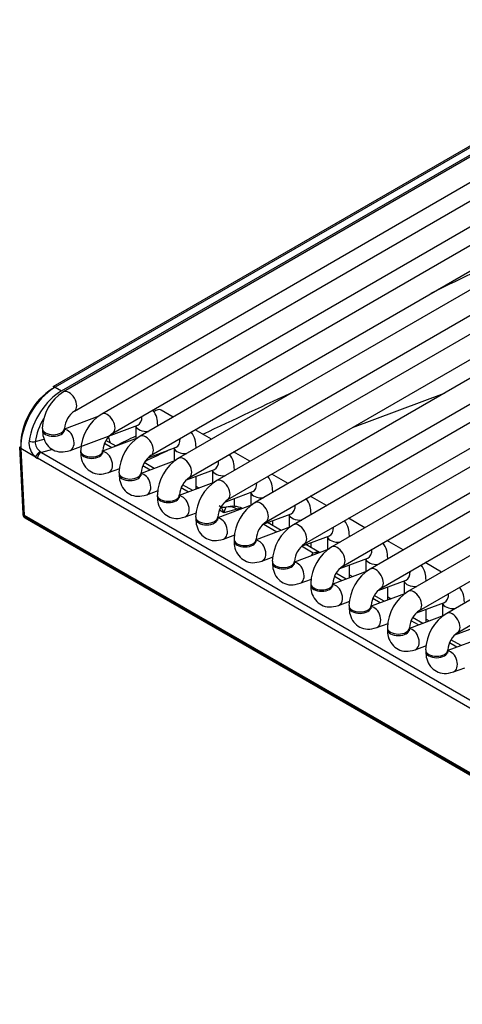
# Model space of a CAD drawing. Header units: millimetres. Extents: x 0 to 287, y 0 to 200.
# Tile 24 of 45: x 185.32 to 190.34, y 97.47 to 108.65. Entities that reach past the tile are written whole.
import ezdxf

# ---------------------------------------------------------------- set-up
doc = ezdxf.new("R2010")
doc.units = ezdxf.units.MM
doc.layers.add('134.135_BW4_CTM-', color=7, linetype='Continuous')
doc.layers.add('Standard', color=7, linetype='Continuous')

# ---------------------------------------------------------------- blocks, each defined once
blk = doc.blocks.new('SE')
at = {"layer": '134.135_BW4_CTM-', "color": 7, "linetype": 'Continuous'}
for p, q in [((193.131, 108.648), (185.812, 104.423)), ((192.662, 108.502), (185.693, 104.479)), ((192.687, 108.499), (185.718, 104.476)), ((185.79, 104.435), (192.759, 108.458)), ((185.937, 104.206), (193.256, 108.432)), ((193.566, 108.397), (186.248, 104.172)), ((194.373, 108.36), (186.683, 103.92)), ((186.808, 103.704), (194.623, 108.215)), ((186.373, 103.955), (193.691, 108.18)), ((194.808, 108.108), (187.119, 103.669)), ((187.244, 103.452), (195.058, 107.964)), ((195.244, 107.857), (187.554, 103.417)), ((187.679, 103.201), (195.494, 107.712)), ((195.679, 107.605), (187.99, 103.166)), ((188.115, 102.949), (195.929, 107.461)), ((196.115, 107.354), (188.425, 102.914)), ((188.55, 102.698), (196.365, 107.21)), ((196.55, 107.102), (188.861, 102.663)), ((188.986, 102.446), (196.8, 106.958)), ((196.986, 106.851), (189.296, 102.411)), ((189.421, 102.195), (197.236, 106.707)), ((197.421, 106.6), (189.732, 102.16)), ((189.857, 101.943), (197.671, 106.455)), ((197.857, 106.348), (190.167, 101.909)), ((190.292, 101.692), (198.107, 106.204)), ((185.718, 104.476), (185.79, 104.435)), ((189.098, 104.02), (190.143, 104.409)), ((187.06, 104.138), (186.924, 104.217)), ((186.215, 104.148), (185.823, 104.001)), ((185.573, 104.009), (185.573, 103.992)), ((185.823, 103.992), (185.823, 104.009)), ((185.888, 103.758), (186.656, 104.046)), ((186.634, 104.037), (186.634, 103.89)), ((186.884, 104.036), (186.884, 104.046)), ((187.496, 103.886), (187.31, 103.993)), ((185.491, 103.859), (185.595, 103.886)), ((186.651, 103.896), (186.258, 103.75)), ((186.41, 103.806), (186.295, 103.872)), ((186.338, 103.862), (186.338, 103.861)), ((185.315, 103.8), (185.351, 103.039)), ((185.497, 103.683), (185.33, 103.779)), ((185.33, 103.779), (185.365, 103.021)), ((185.69, 103.769), (185.562, 103.736)), ((185.562, 103.736), (192.972, 99.458)), ((186.008, 103.757), (186.008, 103.741)), ((186.258, 103.741), (186.258, 103.757)), ((186.361, 103.788), (186.278, 103.836)), ((186.774, 103.675), (187.092, 103.794)), ((187.069, 103.786), (187.069, 103.638)), ((187.319, 103.784), (187.319, 103.795)), ((187.931, 103.635), (187.746, 103.742)), ((192.928, 99.391), (185.518, 103.669)), ((187.086, 103.645), (186.694, 103.498)), ((186.845, 103.555), (186.731, 103.621)), ((186.323, 103.507), (186.452, 103.555)), ((186.444, 103.506), (186.444, 103.489)), ((186.694, 103.489), (186.694, 103.506)), ((186.796, 103.536), (186.713, 103.584)), ((187.21, 103.424), (187.527, 103.543)), ((187.505, 103.534), (187.505, 103.387)), ((187.755, 103.533), (187.755, 103.543)), ((187.522, 103.393), (187.129, 103.247)), ((187.319, 103.318), (187.319, 103.465)), ((188.367, 103.384), (188.181, 103.491)), ((186.759, 103.256), (186.887, 103.304)), ((187.232, 103.285), (187.149, 103.333)), ((187.281, 103.303), (187.166, 103.369)), ((187.319, 103.353), (187.356, 103.331)), ((187.645, 103.173), (187.963, 103.291)), ((187.94, 103.283), (187.94, 103.136)), ((188.19, 103.281), (188.19, 103.292)), ((186.879, 103.254), (186.879, 103.238)), ((187.129, 103.238), (187.129, 103.254)), ((187.755, 103.123), (187.755, 103.214)), ((188.802, 103.132), (188.617, 103.239)), ((187.957, 103.142), (187.565, 102.995)), ((187.635, 103.052), (187.584, 103.082)), ((187.786, 103.093), (187.635, 103.052)), ((187.802, 103.084), (187.786, 103.093)), ((185.351, 103.036), (185.352, 103.031)), ((185.365, 103.021), (185.366, 103.011)), ((205.079, 91.639), (185.365, 103.021)), ((185.366, 103.011), (205.081, 91.629)), ((185.377, 102.993), (205.091, 91.611)), ((187.194, 103.004), (187.323, 103.052)), ((187.315, 103.003), (187.315, 102.986)), ((187.565, 102.986), (187.565, 103.003)), ((188.081, 102.921), (188.398, 103.04)), ((188.19, 102.906), (188.19, 102.962)), ((188.376, 103.031), (188.376, 102.884)), ((188.626, 103.03), (188.626, 103.04)), ((189.238, 102.881), (189.052, 102.988)), ((188.393, 102.89), (188.001, 102.744)), ((188.237, 102.832), (188.082, 102.922)), ((188.286, 102.851), (188.131, 102.94)), ((187.63, 102.753), (187.758, 102.801)), ((187.751, 102.751), (187.751, 102.735)), ((188.001, 102.735), (188.001, 102.751)), ((188.516, 102.67), (188.834, 102.788)), ((188.811, 102.78), (188.811, 102.633)), ((189.061, 102.779), (189.061, 102.789)), ((189.674, 102.629), (189.488, 102.736)), ((188.828, 102.639), (188.436, 102.492)), ((188.65, 102.594), (188.518, 102.67)), ((188.722, 102.599), (188.567, 102.689)), ((188.626, 102.654), (188.626, 102.711)), ((188.065, 102.501), (188.194, 102.549)), ((188.186, 102.5), (188.186, 102.484)), ((188.436, 102.484), (188.436, 102.5)), ((188.952, 102.418), (189.269, 102.537)), ((189.247, 102.529), (189.247, 102.381)), ((189.497, 102.527), (189.497, 102.537)), ((189.264, 102.388), (188.872, 102.241)), ((189.061, 102.312), (189.061, 102.459)), ((190.109, 102.378), (189.924, 102.485)), ((188.501, 102.25), (188.63, 102.298)), ((188.974, 102.279), (188.891, 102.328)), ((189.023, 102.298), (188.909, 102.364)), ((189.061, 102.347), (189.098, 102.326)), ((189.387, 102.167), (189.705, 102.286)), ((189.682, 102.277), (189.682, 102.13)), ((189.932, 102.276), (189.932, 102.286)), ((188.622, 102.248), (188.622, 102.232)), ((188.872, 102.232), (188.872, 102.248)), ((189.497, 102.06), (189.497, 102.208)), ((189.699, 102.136), (189.307, 101.99)), ((189.41, 102.028), (189.326, 102.076)), ((189.458, 102.046), (189.344, 102.112)), ((189.497, 102.096), (189.534, 102.074)), ((188.936, 101.998), (189.065, 102.046)), ((189.057, 101.997), (189.057, 101.981)), ((189.307, 101.981), (189.307, 101.997)), ((189.823, 101.915), (190.14, 102.034)), ((189.932, 101.809), (189.932, 101.956)), ((190.118, 102.026), (190.118, 101.878)), ((190.135, 101.885), (189.743, 101.738)), ((189.894, 101.795), (189.78, 101.861)), ((189.932, 101.844), (189.969, 101.823)), ((189.372, 101.747), (189.501, 101.795)), ((189.493, 101.746), (189.493, 101.729)), ((189.743, 101.729), (189.743, 101.746)), ((189.845, 101.777), (189.762, 101.825)), ((190.258, 101.664), (190.576, 101.783)), ((190.57, 101.633), (190.178, 101.487)), ((190.33, 101.543), (190.215, 101.609)), ((189.807, 101.495), (189.936, 101.544)), ((189.928, 101.494), (189.928, 101.478)), ((190.178, 101.478), (190.178, 101.494)), ((190.281, 101.525), (190.197, 101.573)), ((190.243, 101.244), (190.372, 101.292))]:
    blk.add_line(p, q, dxfattribs=at)
for centre, radius, start, end in [((514.903, -570.462), 750.035, 115.485125, 115.671039), ((186.083, 103.99), 0.511, 122.0582, 177.9418), ((-366.326, 1287.717), 1306.877, 295.068347, 295.119796), ((186.089, 103.987), 0.266, 124.6005, 175.3995), ((186.519, 103.739), 0.511, 122.0582, 177.9418), ((186.524, 103.736), 0.266, 124.6005, 175.3995), ((185.63, 103.845), 0.209, 173.8123, 230.7136), ((185.623, 103.854), 0.131, 177.7462, 235.518), ((186.532, 103.885), 0.196, 186.9312, 191.8541), ((514.903, -570.462), 750.035, 115.955464, 115.974909), ((186.954, 103.487), 0.511, 122.0582, 177.9418), ((-366.326, 1287.717), 1306.877, 295.036732, 295.050075), ((186.96, 103.484), 0.266, 124.6005, 175.3995), ((187.39, 103.236), 0.511, 122.0582, 177.9418), ((187.395, 103.233), 0.266, 124.6005, 175.3995), ((187.825, 102.984), 0.511, 122.0582, 177.9418), ((187.831, 102.981), 0.266, 124.6005, 175.3995), ((187.732, 102.824), 0.3, 67.2432, 103.8917), ((188.261, 102.733), 0.511, 122.0582, 177.9418), ((185.402, 103.036), 0.05, 186.4635, 240), ((188.266, 102.73), 0.266, 124.6005, 175.3995), ((188.696, 102.482), 0.511, 122.0582, 177.9418), ((188.702, 102.478), 0.266, 124.6005, 175.3995), ((189.132, 102.23), 0.511, 122.0582, 177.9418), ((188.677, 102.523), 0.0757, 90.8422, 110.2998), ((189.137, 102.227), 0.266, 124.6005, 175.3995), ((189.567, 101.979), 0.511, 122.0582, 177.9418), ((189.573, 101.976), 0.266, 124.6005, 175.3995), ((190.003, 101.727), 0.511, 122.0582, 177.9418), ((190.008, 101.724), 0.266, 124.6005, 175.3995), ((190.438, 101.476), 0.511, 122.0582, 177.9418), ((190.444, 101.473), 0.266, 124.6005, 175.3995)]:
    blk.add_arc(centre, radius, start, end, dxfattribs=at)
for centre, major_axis, ratio, start_param, end_param in [((185.718, 104.027), (0.275, 0.476), 0.57735, 0.785398, 2.408554), ((185.683, 104.048), (-0.25, -0.433), 0.57735, 3.926991, 5.550147), ((185.803, 103.979), (-0.261, -0.484), 0.595369, 3.910083, 5.24373), ((185.718, 104.435), (0.025, -0.0433), 0.57735, 2.356194, 3.141593), ((185.875, 104.315), (0.063, -0.108), 0.57735, 0.010172, 3.141304), ((186.31, 104.063), (0.063, -0.108), 0.57735, 0.010172, 3.141304), ((186.861, 104.109), (0.063, 0.108), 0.57735, 0, 1.025762), ((185.838, 103.96), (0.236, 0.441), 0.597134, 1.52061, 2.10033), ((186.613, 104.163), (-0.044, 0.117), 0.668835, 3.141593, 4.319136), ((185.698, 104.009), (0.125, 0), 0.57735, 3.14174, 6.275223), ((185.698, 103.992), (0.125, 0), 0.57735, 3.141593, 6.283185), ((185.844, 103.876), (-0.044, 0.117), 0.668835, 3.140971, 6.010802), ((186.759, 104.046), (0.125, 0), 0.57735, 3.260392, 4.867757), ((186.759, 104.046), (0.125, 0), 0.57735, 6.127818, 6.283185), ((185.456, 103.878), (-0.0494, 0.0078), 0.405722, 0.867012, 2.429609), ((186.059, 103.66), (-0.189, -0.353), 0.597134, -3.823533, -3.618035), ((186.409, 103.824), (0.099, 0.0141), 0.623023, -4.01018, -3.847399), ((186.409, 103.823), (0.099, 0.0141), 0.623023, -4.01018, -3.859272), ((186.746, 103.812), (0.063, -0.108), 0.57735, 0.010172, 3.141304), ((187.048, 103.911), (-0.044, 0.117), 0.668835, 3.141593, 4.319136), ((185.365, 103.802), (0.0499, 0.0023), 0.606775, 3.141593, 3.899404), ((185.533, 103.705), (0.0312, 0.0391), 0.444169, 0.608524, 2.485789), ((185.553, 103.691), (-0.025, -0.0433), 0.57735, 3.665191, 5.550147), ((185.547, 103.817), (0.0609, -0.0859), 0.460186, -0.975146, -0.783066), ((186.133, 103.757), (0.125, 0), 0.57735, 3.14174, 6.275223), ((186.133, 103.741), (0.125, 0), 0.57735, 3.141593, 6.283185), ((186.28, 103.624), (-0.044, 0.117), 0.668835, 3.140971, 6.010802), ((187.194, 103.795), (0.125, 0), 0.57735, 3.260392, 4.867757), ((187.194, 103.795), (0.125, 0), 0.57735, 6.127818, 6.283185), ((185.511, 103.794), (0.078, -0.133), 0.544832, -0.954557, -0.762478), ((187.181, 103.56), (0.063, -0.108), 0.57735, 0.010172, 3.141304), ((187.484, 103.66), (-0.044, 0.117), 0.668835, 3.141593, 4.319136), ((186.569, 103.506), (0.125, 0), 0.57735, 3.14174, 6.275223), ((187.63, 103.543), (0.125, 0), 0.57735, 3.260392, 4.867757), ((187.63, 103.543), (0.125, 0), 0.57735, 6.127818, 6.283185), ((186.569, 103.489), (0.125, 0), 0.57735, 3.141593, 6.283185), ((186.715, 103.373), (-0.044, 0.117), 0.668835, 3.140971, 6.010802), ((187.617, 103.309), (0.063, -0.108), 0.57735, 0.010172, 3.141304), ((187.919, 103.408), (-0.044, 0.117), 0.668835, 3.141593, 4.319136), ((188.065, 103.292), (0.125, 0), 0.57735, 3.260392, 4.867757), ((188.065, 103.292), (0.125, 0), 0.57735, 6.127818, 6.283185), ((187.004, 103.254), (0.125, 0), 0.57735, 3.14174, 6.275223), ((187.004, 103.238), (0.125, 0), 0.57735, 3.141593, 6.283185), ((187.151, 103.121), (-0.044, 0.117), 0.668835, 3.140971, 6.010802), ((188.052, 103.057), (0.063, -0.108), 0.57735, 0.010172, 3.141304), ((187.58, 102.784), (-0.007, 0.346), 0.274907, 5.594742, 6.180905), ((187.636, 103.213), (-0.0018, 0.1), 0.995646, 2.784536, 3.365822), ((187.58, 102.784), (0.081, 0.332), 0.04833, 0.055699, 0.641861), ((187.732, 102.824), (-0.078, 0.29), 0.707107, 5.667706, 6.253868), ((187.732, 102.824), (-0.15, -0.26), 0.57735, 3.398107, 3.665191), ((188.355, 103.157), (-0.044, 0.117), 0.668835, 3.141593, 4.319136), ((185.401, 103.036), (0.0501, -0.0045), 0.503419, 3.210456, 3.968267), ((185.402, 103.036), (0.0497, 0.0056), 0.643408, 3.141593, 3.857969), ((185.402, 103.036), (0.025, 0.0433), 0.57735, 2.478368, 3.141593), ((187.44, 103.003), (0.125, 0), 0.57735, 3.14174, 6.275223), ((187.44, 102.986), (0.125, 0), 0.57735, 3.141593, 6.283185), ((187.586, 102.87), (-0.044, 0.117), 0.668835, 3.140971, 6.010802), ((188.501, 103.04), (0.125, 0), 0.57735, 3.260392, 4.867757), ((188.501, 103.04), (0.125, 0), 0.57735, 6.127818, 6.283185), ((188.488, 102.806), (0.063, -0.108), 0.57735, 0.010172, 3.141304), ((188.79, 102.906), (-0.044, 0.117), 0.668835, 3.141593, 4.319136), ((187.876, 102.751), (0.125, 0), 0.57735, 3.14174, 6.275223), ((187.876, 102.735), (0.125, 0), 0.57735, 3.141593, 6.283185), ((188.022, 102.618), (-0.044, 0.117), 0.668835, 3.140971, 6.010802), ((188.936, 102.789), (0.125, 0), 0.57735, 3.260392, 4.867757), ((188.936, 102.789), (0.125, 0), 0.57735, 6.127818, 6.283185), ((188.923, 102.555), (0.063, -0.108), 0.57735, 0.010172, 3.141304), ((189.226, 102.654), (-0.044, 0.117), 0.668835, 3.141593, 4.319136), ((188.311, 102.5), (0.125, 0), 0.57735, 3.14174, 6.275223), ((188.596, 102.325), (-0.15, -0.26), 0.57735, 3.327396, 3.540411), ((188.698, 102.399), (-0.153, 0.213), 0.502685, -0.928857, -0.839443), ((189.372, 102.537), (0.125, 0), 0.57735, 3.260392, 4.867757), ((189.372, 102.537), (0.125, 0), 0.57735, 6.127818, 6.283185), ((188.311, 102.484), (0.125, 0), 0.57735, 3.141593, 6.283185), ((188.457, 102.367), (-0.044, 0.117), 0.668835, 3.140971, 6.010802), ((189.359, 102.303), (0.063, -0.108), 0.57735, 0.010172, 3.141304), ((189.661, 102.403), (-0.044, 0.117), 0.668835, 3.141593, 4.319136), ((189.807, 102.286), (0.125, 0), 0.57735, 3.260392, 4.867757), ((189.807, 102.286), (0.125, 0), 0.57735, 6.127818, 6.283185), ((188.747, 102.248), (0.125, 0), 0.57735, 3.14174, 6.275223), ((188.747, 102.232), (0.125, 0), 0.57735, 3.141593, 6.283185), ((188.893, 102.115), (-0.044, 0.117), 0.668835, 3.140971, 6.010802), ((189.794, 102.052), (0.063, -0.108), 0.57735, 0.010172, 3.141304), ((190.097, 102.151), (-0.044, 0.117), 0.668835, 3.141593, 4.319136), ((189.182, 101.997), (0.125, 0), 0.57735, 3.14174, 6.275223), ((189.182, 101.981), (0.125, 0), 0.57735, 3.141593, 6.283185), ((189.328, 101.864), (-0.044, 0.117), 0.668835, 3.140971, 6.010802), ((190.243, 102.035), (0.125, 0), 0.57735, 3.260392, 4.867757), ((190.23, 101.8), (0.063, -0.108), 0.57735, 0.010172, 3.141304), ((189.618, 101.746), (0.125, 0), 0.57735, 3.14174, 6.275223), ((189.618, 101.729), (0.125, 0), 0.57735, 3.141593, 6.283185), ((189.764, 101.613), (-0.044, 0.117), 0.668835, 3.140971, 6.010802), ((190.053, 101.494), (0.125, 0), 0.57735, 3.14174, 6.275223), ((190.053, 101.478), (0.125, 0), 0.57735, 3.141593, 6.283185), ((190.199, 101.361), (-0.044, 0.117), 0.668835, 3.140971, 6.010802)]:
    blk.add_ellipse(centre, major_axis=major_axis, ratio=ratio, start_param=start_param, end_param=end_param, dxfattribs=at)
for points, knots in [([(186.884, 104.046), (186.882, 104.078), (186.877, 104.135), (186.849, 104.192), (186.829, 104.218), (186.828, 104.218)], [0, 0, 0, 0, 0.1795424, 0.3871935, 0.3901116, 0.3901116, 0.3901116, 0.3901116]), ([(185.573, 103.992), (185.575, 103.961), (185.58, 103.903), (185.621, 103.819), (185.692, 103.759), (185.789, 103.733), (185.85, 103.748), (185.888, 103.758)], [0, 0, 0, 0, 0.179542, 0.387194, 0.57595, 0.771343, 1, 1, 1, 1]), ([(185.825, 103.973), (185.825, 103.973), (185.825, 103.975), (185.823, 103.982), (185.823, 103.99), (185.823, 103.992)], [0.748032, 0.748032, 0.748032, 0.748032, 0.81857, 0.9674329, 1, 1, 1, 1]), ([(187.319, 103.795), (187.317, 103.826), (187.313, 103.884), (187.285, 103.941), (187.264, 103.967), (187.263, 103.967)], [0, 0, 0, 0, 0.1795424, 0.3871935, 0.3921628, 0.3921628, 0.3921628, 0.3921628]), ([(186.008, 103.741), (186.01, 103.709), (186.015, 103.652), (186.056, 103.568), (186.128, 103.508), (186.225, 103.482), (186.285, 103.496), (186.323, 103.507)], [0, 0, 0, 0, 0.179542, 0.387194, 0.57595, 0.771343, 1, 1, 1, 1]), ([(186.261, 103.722), (186.261, 103.722), (186.26, 103.723), (186.259, 103.731), (186.258, 103.739), (186.258, 103.741)], [0.748032, 0.748032, 0.748032, 0.748032, 0.81857, 0.9674329, 1, 1, 1, 1]), ([(187.755, 103.543), (187.753, 103.575), (187.748, 103.632), (187.72, 103.689), (187.7, 103.715), (187.699, 103.715)], [0, 0, 0, 0, 0.1795424, 0.3871935, 0.3901116, 0.3901116, 0.3901116, 0.3901116]), ([(186.444, 103.489), (186.446, 103.458), (186.451, 103.4), (186.492, 103.316), (186.563, 103.256), (186.66, 103.23), (186.721, 103.245), (186.759, 103.256)], [0, 0, 0, 0, 0.179542, 0.387194, 0.57595, 0.771343, 1, 1, 1, 1]), ([(186.696, 103.471), (186.696, 103.47), (186.696, 103.472), (186.694, 103.479), (186.694, 103.488), (186.694, 103.489)], [0.748032, 0.748032, 0.748032, 0.748032, 0.81857, 0.9674329, 1, 1, 1, 1]), ([(188.19, 103.292), (188.188, 103.323), (188.184, 103.381), (188.156, 103.438), (188.135, 103.463), (188.135, 103.464)], [0, 0, 0, 0, 0.1795424, 0.3871935, 0.3901116, 0.3901116, 0.3901116, 0.3901116]), ([(186.879, 103.238), (186.881, 103.206), (186.886, 103.149), (186.927, 103.065), (186.999, 103.005), (187.096, 102.979), (187.156, 102.993), (187.194, 103.004)], [0, 0, 0, 0, 0.179542, 0.387194, 0.57595, 0.771343, 1, 1, 1, 1]), ([(187.132, 103.219), (187.132, 103.219), (187.131, 103.22), (187.13, 103.228), (187.13, 103.236), (187.129, 103.238)], [0.748032, 0.748032, 0.748032, 0.748032, 0.81857, 0.9674329, 1, 1, 1, 1]), ([(188.626, 103.04), (188.624, 103.072), (188.619, 103.129), (188.591, 103.186), (188.571, 103.212), (188.57, 103.212)], [0, 0, 0, 0, 0.1795424, 0.3871935, 0.3901116, 0.3901116, 0.3901116, 0.3901116]), ([(187.315, 102.986), (187.317, 102.955), (187.322, 102.897), (187.363, 102.813), (187.434, 102.753), (187.531, 102.727), (187.592, 102.742), (187.63, 102.753)], [0, 0, 0, 0, 0.179542, 0.387194, 0.57595, 0.771343, 1, 1, 1, 1]), ([(187.567, 102.968), (187.567, 102.968), (187.567, 102.969), (187.565, 102.977), (187.565, 102.985), (187.565, 102.986)], [0.748032, 0.748032, 0.748032, 0.748032, 0.81857, 0.9674329, 1, 1, 1, 1]), ([(189.061, 102.789), (189.059, 102.82), (189.055, 102.878), (189.027, 102.935), (189.006, 102.961), (189.006, 102.961)], [0, 0, 0, 0, 0.1795424, 0.3871935, 0.3901116, 0.3901116, 0.3901116, 0.3901116]), ([(187.751, 102.735), (187.752, 102.703), (187.757, 102.646), (187.798, 102.562), (187.87, 102.502), (187.967, 102.476), (188.027, 102.491), (188.065, 102.501)], [0, 0, 0, 0, 0.179542, 0.387194, 0.57595, 0.771343, 1, 1, 1, 1]), ([(188.003, 102.716), (188.003, 102.716), (188.002, 102.717), (188.001, 102.725), (188.001, 102.733), (188.001, 102.735)], [0.748032, 0.748032, 0.748032, 0.748032, 0.81857, 0.9674329, 1, 1, 1, 1]), ([(189.497, 102.537), (189.495, 102.569), (189.49, 102.627), (189.462, 102.683), (189.442, 102.709), (189.441, 102.709)], [0, 0, 0, 0, 0.1795424, 0.3871935, 0.3901116, 0.3901116, 0.3901116, 0.3901116]), ([(188.629, 102.566), (188.63, 102.569), (188.632, 102.573), (188.636, 102.579), (188.639, 102.583), (188.643, 102.587), (188.645, 102.589), (188.647, 102.591), (188.648, 102.592), (188.649, 102.593), (188.65, 102.593), (188.65, 102.593), (188.65, 102.593), (188.65, 102.593), (188.65, 102.593), (188.65, 102.594), (188.65, 102.594), (188.651, 102.594), (188.651, 102.594), (188.651, 102.594), (188.651, 102.594), (188.651, 102.594), (188.651, 102.594), (188.651, 102.594), (188.651, 102.594), (188.651, 102.594), (188.65, 102.594), (188.65, 102.594), (188.65, 102.594), (188.65, 102.594)], [0.8173943, 0.8173943, 0.8173943, 0.8173943, 0.880248, 0.880248, 0.9431229, 0.9431229, 0.9745603, 0.9745603, 0.990279, 0.990279, 0.9942087, 0.9942087, 0.9961735, 0.9961735, 0.9981384, 0.9981384, 0.9986296, 0.9986296, 0.9991208, 0.9991208, 0.9993664, 0.9993664, 0.9994892, 0.9994892, 0.999612, 0.999612, 0.9998576, 0.9998576, 1, 1, 1, 1]), ([(188.186, 102.484), (188.188, 102.452), (188.193, 102.394), (188.234, 102.311), (188.305, 102.25), (188.402, 102.224), (188.463, 102.239), (188.501, 102.25)], [0, 0, 0, 0, 0.179542, 0.387194, 0.57595, 0.771343, 1, 1, 1, 1]), ([(188.438, 102.465), (188.438, 102.465), (188.438, 102.466), (188.436, 102.474), (188.436, 102.482), (188.436, 102.484)], [0.748032, 0.748032, 0.748032, 0.748032, 0.81857, 0.9674329, 1, 1, 1, 1]), ([(189.932, 102.286), (189.93, 102.317), (189.926, 102.375), (189.898, 102.432), (189.877, 102.458), (189.877, 102.458)], [0, 0, 0, 0, 0.1795424, 0.3871935, 0.3901116, 0.3901116, 0.3901116, 0.3901116]), ([(188.622, 102.232), (188.623, 102.201), (188.628, 102.143), (188.669, 102.059), (188.741, 101.999), (188.838, 101.973), (188.898, 101.988), (188.936, 101.998)], [0, 0, 0, 0, 0.179542, 0.387194, 0.57595, 0.771343, 1, 1, 1, 1]), ([(188.874, 102.213), (188.874, 102.213), (188.873, 102.214), (188.872, 102.222), (188.872, 102.23), (188.872, 102.232)], [0.748032, 0.748032, 0.748032, 0.748032, 0.81857, 0.9674329, 1, 1, 1, 1]), ([(190.368, 102.035), (190.366, 102.066), (190.361, 102.124), (190.333, 102.18), (190.313, 102.206), (190.312, 102.207)], [0, 0, 0, 0, 0.1795424, 0.3871935, 0.3901116, 0.3901116, 0.3901116, 0.3901116]), ([(189.057, 101.981), (189.059, 101.949), (189.064, 101.891), (189.105, 101.808), (189.176, 101.748), (189.273, 101.721), (189.334, 101.736), (189.372, 101.747)], [0, 0, 0, 0, 0.179542, 0.387194, 0.57595, 0.771343, 1, 1, 1, 1]), ([(189.309, 101.962), (189.309, 101.962), (189.309, 101.963), (189.307, 101.971), (189.307, 101.979), (189.307, 101.981)], [0.748032, 0.748032, 0.748032, 0.748032, 0.81857, 0.9674329, 1, 1, 1, 1]), ([(189.493, 101.729), (189.494, 101.698), (189.499, 101.64), (189.54, 101.556), (189.612, 101.496), (189.709, 101.47), (189.769, 101.485), (189.807, 101.495)], [0, 0, 0, 0, 0.179542, 0.387194, 0.57595, 0.771343, 1, 1, 1, 1]), ([(189.745, 101.71), (189.745, 101.71), (189.744, 101.712), (189.743, 101.719), (189.743, 101.727), (189.743, 101.729)], [0.748032, 0.748032, 0.748032, 0.748032, 0.81857, 0.9674329, 1, 1, 1, 1]), ([(189.928, 101.478), (189.93, 101.446), (189.935, 101.389), (189.976, 101.305), (190.047, 101.245), (190.144, 101.219), (190.205, 101.233), (190.243, 101.244)], [0, 0, 0, 0, 0.179542, 0.387194, 0.57595, 0.771343, 1, 1, 1, 1]), ([(190.18, 101.459), (190.18, 101.459), (190.18, 101.46), (190.178, 101.468), (190.178, 101.476), (190.178, 101.478)], [0.748032, 0.748032, 0.748032, 0.748032, 0.81857, 0.9674329, 1, 1, 1, 1])]:
    blk.add_open_spline(points, degree=3, knots=knots, dxfattribs=at)

msp = doc.modelspace()

# ---------------------------------------------------------------- block references
at = {"layer": 'Standard'}
msp.add_blockref('SE', (0, 0), dxfattribs=at)

doc.saveas('drawing.dxf')
